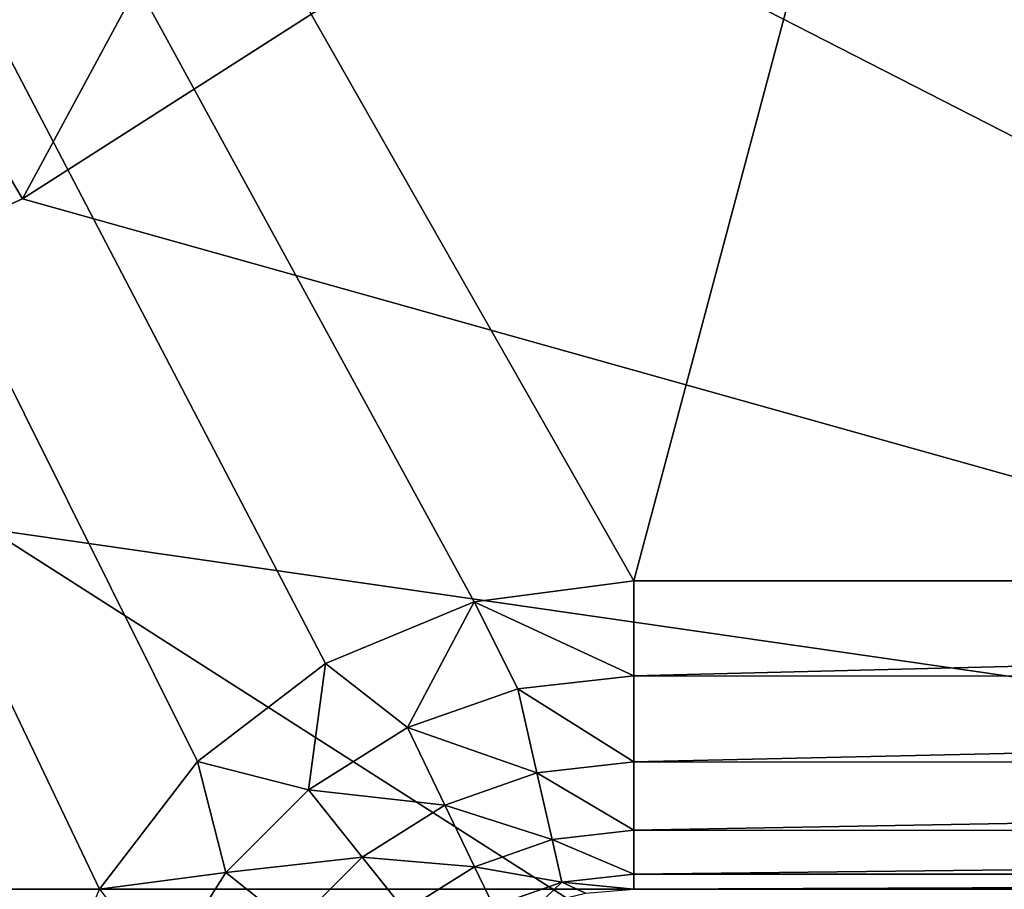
# Model space of a CAD drawing. Extents: x 0 to 500, y -78 to 1006.
# Tile 33 of 256: x 84.02 to 90.4, y -68 to -62.36. Entities that reach past the tile are written whole.
import ezdxf

# ---------------------------------------------------------------- set-up
doc = ezdxf.new("R2010")
doc.units = 0
doc.header["$LTSCALE"] = 65.185185
for name, color, linetype in [('252', 7, 'CONTINUOUS'), ('253', 7, 'CONTINUOUS'), ('256', 7, 'CONTINUOUS'), ('289', 7, 'CONTINUOUS'), ('354', 7, 'CONTINUOUS'), ('378', 7, 'CONTINUOUS'), ('397', 7, 'CONTINUOUS'), ('398', 7, 'CONTINUOUS')]:
    doc.layers.add(name, color=color, linetype=linetype)

msp = doc.modelspace()

# ---------------------------------------------------------------- linework, layer by layer
at = {"layer": '252', "color": 7, "linetype": 'CONTINUOUS'}
for points in [[(100.604, -16.0061), (3, -14.0407), (100, -76), (100.604, -16.0061)], [(3, -14.0407), (3, -76), (100, -76), (3, -14.0407)]]:
    msp.add_3dface(points, dxfattribs=at)
at = {"layer": '253', "color": 7, "linetype": 'CONTINUOUS'}
for points in [[(89.9566, -59.1122, -19), (99.6766, -48.3234, -19), (100, -68, -19), (89.9566, -59.1122, -19)], [(87.2416, -61.476, -19), (89.9566, -59.1122, -19), (100, -68, -19), (87.2416, -61.476, -19)], [(84.0362, -63.5254, -19), (87.2416, -61.476, -19), (100, -68, -19), (84.0362, -63.5254, -19)], [(80.39, -65.1709, -19), (84.0362, -63.5254, -19), (100, -68, -19), (80.39, -65.1709, -19)], [(72.7532, -68, -19), (80.39, -65.1709, -19), (100, -68, -19), (72.7532, -68, -19)]]:
    msp.add_3dface(points, dxfattribs=at)
at = {"layer": '256', "color": 7, "linetype": 'CONTINUOUS'}
msp.add_3dface([(72.7532, -68, -19), (100, -68, -19), (100, -69.54, -18.8672), (72.7532, -68, -19)], dxfattribs=at)
at = {"layer": '289', "color": 7, "linetype": 'CONTINUOUS'}
for points in [[(84.0362, -63.5254, -19), (83.0236, -61.7991, -17), (85.9843, -59.9188, -17), (84.0362, -63.5254, -19)], [(87.2416, -61.476, -19), (84.0362, -63.5254, -19), (85.9843, -59.9188, -17), (87.2416, -61.476, -19)], [(84.0362, -63.5254, -19), (80.39, -65.1709, -19), (83.0236, -61.7991, -17), (84.0362, -63.5254, -19)]]:
    msp.add_3dface(points, dxfattribs=at)
at = {"layer": '354', "color": 7, "linetype": 'CONTINUOUS'}
for points in [[(86.965, -66.1362, 20), (88, -66, 20), (60.7718, -18.2046, 20), (86.965, -66.1362, 20)], [(60.7718, -18.2046, 20), (88, -66, 20), (100.5436, -19.0055, 20), (60.7718, -18.2046, 20)], [(86.0001, -66.5359, 20), (86.965, -66.1362, 20), (60.7718, -18.2046, 20), (86.0001, -66.5359, 20)], [(85.1716, -67.1716, 20), (86.0001, -66.5359, 20), (60.7718, -18.2046, 20), (85.1716, -67.1716, 20)], [(84.5359, -68.0001, 20), (85.1716, -67.1716, 20), (60.7718, -18.2046, 20), (84.5359, -68.0001, 20)], [(84.1362, -68.965, 20), (84.5359, -68.0001, 20), (60.7718, -18.2046, 20), (84.1362, -68.965, 20)], [(84, -70, 20), (84.1362, -68.965, 20), (60.7718, -18.2046, 20), (84, -70, 20)], [(100.5436, -19.0055, 20), (88, -66, 20), (112.6847, -66, 20), (100.5436, -19.0055, 20)]]:
    msp.add_3dface(points, dxfattribs=at)
at = {"layer": '378', "color": 7, "linetype": 'CONTINUOUS'}
for points in [[(3, -14.0407), (100.604, -16.0061), (3, -76), (3, -14.0407)], [(3, -76), (100.604, -16.0061), (100, -76), (3, -76)]]:
    msp.add_3dface(points, dxfattribs=at)
at = {"layer": '397', "color": 7, "linetype": 'CONTINUOUS'}
for points in [[(88, -66, 20), (86.965, -66.1362, 20), (88, -66.6162, 19.9027), (88, -66, 20)], [(86.965, -66.1362, 20), (86.0001, -66.5359, 20), (86.5318, -66.9513, 19.9027), (86.965, -66.1362, 20)], [(87.247, -66.7011, 19.9027), (86.965, -66.1362, 20), (86.5318, -66.9513, 19.9027), (87.247, -66.7011, 19.9027)], [(88, -66.6162, 19.9027), (86.965, -66.1362, 20), (87.247, -66.7011, 19.9027), (88, -66.6162, 19.9027)], [(86.0001, -66.5359, 20), (85.1716, -67.1716, 20), (85.8903, -67.3545, 19.9027), (86.0001, -66.5359, 20)], [(86.5318, -66.9513, 19.9027), (86.0001, -66.5359, 20), (85.8903, -67.3545, 19.9027), (86.5318, -66.9513, 19.9027)], [(88, -67.1746, 19.6188), (88, -66.6162, 19.9027), (87.247, -66.7011, 19.9027), (88, -67.1746, 19.6188)], [(87.247, -66.7011, 19.9027), (86.5318, -66.9513, 19.9027), (87.3713, -67.2454, 19.6188), (87.247, -66.7011, 19.9027)], [(88, -67.1746, 19.6188), (87.247, -66.7011, 19.9027), (87.3713, -67.2454, 19.6188), (88, -67.1746, 19.6188)], [(86.5318, -66.9513, 19.9027), (85.8903, -67.3545, 19.9027), (86.7741, -67.4544, 19.6188), (86.5318, -66.9513, 19.9027)], [(87.3713, -67.2454, 19.6188), (86.5318, -66.9513, 19.9027), (86.7741, -67.4544, 19.6188), (87.3713, -67.2454, 19.6188)], [(85.1716, -67.1716, 20), (84.5359, -68.0001, 20), (85.3545, -67.8903, 19.9027), (85.1716, -67.1716, 20)], [(85.8903, -67.3545, 19.9027), (85.1716, -67.1716, 20), (85.3545, -67.8903, 19.9027), (85.8903, -67.3545, 19.9027)], [(88, -67.6177, 19.1761), (88, -67.1746, 19.6188), (87.3713, -67.2454, 19.6188), (88, -67.6177, 19.1761)], [(87.3713, -67.2454, 19.6188), (86.7741, -67.4544, 19.6188), (87.4699, -67.6774, 19.1761), (87.3713, -67.2454, 19.6188)], [(88, -67.6177, 19.1761), (87.3713, -67.2454, 19.6188), (87.4699, -67.6774, 19.1761), (88, -67.6177, 19.1761)], [(85.8903, -67.3545, 19.9027), (85.3545, -67.8903, 19.9027), (86.2384, -67.791, 19.6188), (85.8903, -67.3545, 19.9027)], [(86.7741, -67.4544, 19.6188), (85.8903, -67.3545, 19.9027), (86.2384, -67.791, 19.6188), (86.7741, -67.4544, 19.6188)], [(86.7741, -67.4544, 19.6188), (86.2384, -67.791, 19.6188), (86.9663, -67.8536, 19.1761), (86.7741, -67.4544, 19.6188)], [(87.4699, -67.6774, 19.1761), (86.7741, -67.4544, 19.6188), (86.9663, -67.8536, 19.1761), (87.4699, -67.6774, 19.1761)], [(88, -67.9021, 18.618), (88, -67.6177, 19.1761), (87.4699, -67.6774, 19.1761), (88, -67.9021, 18.618)], [(87.4699, -67.6774, 19.1761), (86.9663, -67.8536, 19.1761), (87.5332, -67.9547, 18.618), (87.4699, -67.6774, 19.1761)], [(88, -67.9021, 18.618), (87.4699, -67.6774, 19.1761), (87.5332, -67.9547, 18.618), (88, -67.9021, 18.618)], [(86.2384, -67.791, 19.6188), (85.3545, -67.8903, 19.9027), (85.791, -68.2384, 19.6188), (86.2384, -67.791, 19.6188)], [(86.2384, -67.791, 19.6188), (85.791, -68.2384, 19.6188), (86.5146, -68.1374, 19.1761), (86.2384, -67.791, 19.6188)], [(86.9663, -67.8536, 19.1761), (86.2384, -67.791, 19.6188), (86.5146, -68.1374, 19.1761), (86.9663, -67.8536, 19.1761)], [(85.3545, -67.8903, 19.9027), (84.5359, -68.0001, 20), (84.9513, -68.5318, 19.9027), (85.3545, -67.8903, 19.9027)], [(85.3545, -67.8903, 19.9027), (84.9513, -68.5318, 19.9027), (85.791, -68.2384, 19.6188), (85.3545, -67.8903, 19.9027)], [(86.9663, -67.8536, 19.1761), (86.5146, -68.1374, 19.1761), (87.0898, -68.1099, 18.618), (86.9663, -67.8536, 19.1761)], [(87.5332, -67.9547, 18.618), (86.9663, -67.8536, 19.1761), (87.0898, -68.1099, 18.618), (87.5332, -67.9547, 18.618)], [(88, -68, 18), (88, -67.9021, 18.618), (87.5332, -67.9547, 18.618), (88, -68, 18)], [(87.382, -68.0979, 18), (87.5332, -67.9547, 18.618), (87.0898, -68.1099, 18.618), (87.382, -68.0979, 18)], [(87.382, -68.0979, 18), (87.6871, -68.0246, 18), (87.5332, -67.9547, 18.618), (87.382, -68.0979, 18)], [(87.6871, -68.0246, 18), (88, -68, 18), (87.5332, -67.9547, 18.618), (87.6871, -68.0246, 18)]]:
    msp.add_3dface(points, dxfattribs=at)
at = {"layer": '398', "color": 7, "linetype": 'CONTINUOUS'}
for points in [[(112.6847, -66, 20), (88, -66, 20), (88, -66.6162, 19.9027), (112.6847, -66, 20)], [(112.6847, -66.618, 19.9021), (112.6847, -66, 20), (88, -66.6162, 19.9027), (112.6847, -66.618, 19.9021)], [(88, -67.1746, 19.6188), (112.6847, -66.618, 19.9021), (88, -66.6162, 19.9027), (88, -67.1746, 19.6188)], [(112.6847, -67.1761, 19.6177), (112.6847, -66.618, 19.9021), (88, -67.1746, 19.6188), (112.6847, -67.1761, 19.6177)], [(88, -67.6177, 19.1761), (112.6847, -67.1761, 19.6177), (88, -67.1746, 19.6188), (88, -67.6177, 19.1761)], [(112.6847, -67.6188, 19.1746), (112.6847, -67.1761, 19.6177), (88, -67.6177, 19.1761), (112.6847, -67.6188, 19.1746)], [(88, -67.9021, 18.618), (112.6847, -67.6188, 19.1746), (88, -67.6177, 19.1761), (88, -67.9021, 18.618)], [(112.6847, -67.9027, 18.6162), (112.6847, -67.6188, 19.1746), (88, -67.9021, 18.618), (112.6847, -67.9027, 18.6162)], [(88, -68, 18), (112.6847, -67.9027, 18.6162), (88, -67.9021, 18.618), (88, -68, 18)], [(88, -68, 18), (112.6847, -68, 18), (112.6847, -67.9027, 18.6162), (88, -68, 18)]]:
    msp.add_3dface(points, dxfattribs=at)

doc.saveas('drawing.dxf')
